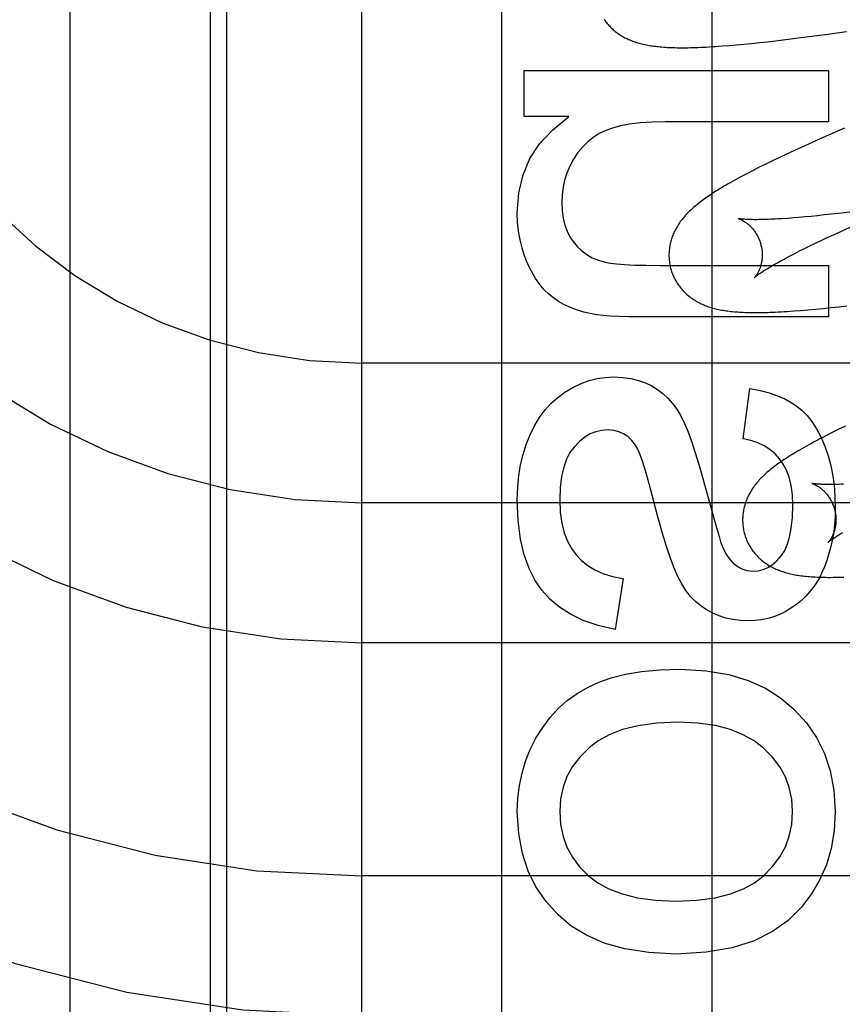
# Model space of a CAD drawing. Header units: inches. Extents: x 0 to 214, y 0 to 139.
# Tile 41 of 147: x 65.922 to 66.098, y 67.472 to 67.683. Entities that reach past the tile are written whole.
import ezdxf

# ---------------------------------------------------------------- set-up
doc = ezdxf.new("R2010")
doc.units = ezdxf.units.IN
doc.header["$LTSCALE"] = 11.786071
doc.header["$MEASUREMENT"] = 0
doc.linetypes.add('HIDDEN', pattern=[0.2, 0.1, -0.1])
doc.layers.add('DEFAULT_2', color=8, linetype='HIDDEN')
doc.layers.add('MAIN_OR_RIGHT_DOOR_ASSEMBLY', color=7, linetype='CONTINUOUS')

msp = doc.modelspace()

# ---------------------------------------------------------------- linework, layer by layer
at = {"layer": 'DEFAULT_2', "color": 8, "linetype": 'HIDDEN'}
for p, q in [((66.02523, 64.5799), (66.02523, 70.14041)), ((65.99523, 64.6099), (65.99523, 70.11041)), ((65.96273, 68.01129), (65.96273, 67.2819)), ((65.93273, 67.26175), (65.93273, 68.0048)), ((66.09217, 67.67924), (66.09508, 67.67964)), ((66.09508, 67.67964), (66.09907, 67.68021)), ((66.07549, 67.67732), (66.07711, 67.67747)), ((66.07711, 67.67747), (66.07875, 67.67763)), ((66.07875, 67.67763), (66.08042, 67.67781)), ((66.08042, 67.67781), (66.08213, 67.67799)), ((66.08213, 67.67799), (66.08388, 67.6782)), ((66.08388, 67.6782), (66.08656, 67.67852)), ((66.08656, 67.67852), (66.08933, 67.67887)), ((66.08933, 67.67887), (66.09217, 67.67924)), ((66.07241, 67.67707), (66.07391, 67.67718)), ((66.07391, 67.67718), (66.07549, 67.67732)), ((66.03001, 67.66195), (66.03001, 67.67184)), ((66.03001, 67.67184), (66.09521, 67.67184)), ((66.09521, 67.67184), (66.09521, 67.66079)), ((66.03958, 67.66195), (66.03001, 67.66195)), ((66.09521, 67.66079), (66.06027, 67.66079)), ((66.09867, 67.65944), (66.09603, 67.65829)), ((66.09346, 67.65716), (66.09097, 67.65605)), ((66.09603, 67.65829), (66.09346, 67.65716)), ((66.08778, 67.65459), (66.08624, 67.65388)), ((66.08935, 67.65531), (66.08778, 67.65459)), ((66.09097, 67.65605), (66.08935, 67.65531)), ((66.08325, 67.65246), (66.0818, 67.65175)), ((66.08474, 67.65317), (66.08325, 67.65246)), ((66.08624, 67.65388), (66.08474, 67.65317)), ((66.07908, 67.65038), (66.07785, 67.64975)), ((66.0804, 67.65105), (66.07908, 67.65038)), ((66.0818, 67.65175), (66.0804, 67.65105)), ((66.09977, 67.64146), (66.09737, 67.64118)), ((66.08648, 67.64011), (66.08536, 67.64003)), ((66.08765, 67.6402), (66.08648, 67.64011)), ((66.08888, 67.6403), (66.08765, 67.6402)), ((66.09016, 67.64041), (66.08888, 67.6403)), ((66.0915, 67.64054), (66.09016, 67.64041)), ((66.09289, 67.64068), (66.0915, 67.64054)), ((66.09434, 67.64083), (66.09289, 67.64068)), ((66.09583, 67.641), (66.09434, 67.64083)), ((66.09737, 67.64118), (66.09583, 67.641)), ((66.09631, 67.6366), (66.0977, 67.63724)), ((66.0977, 67.63724), (66.09987, 67.63822)), ((66.09244, 67.63478), (66.09367, 67.63537)), ((66.09367, 67.63537), (66.09497, 67.63598)), ((66.09497, 67.63598), (66.09631, 67.6366)), ((66.08801, 67.63259), (66.08903, 67.63311)), ((66.08903, 67.63311), (66.09011, 67.63365)), ((66.09011, 67.63365), (66.09125, 67.63421)), ((66.09125, 67.63421), (66.09244, 67.63478)), ((66.08613, 67.63161), (66.08704, 67.63209)), ((66.08704, 67.63209), (66.08801, 67.63259)), ((66.05905, 67.63003), (66.09521, 67.63003)), ((66.09521, 67.63003), (66.09521, 67.61898)), ((66.08777, 67.62024), (66.08925, 67.62036)), ((66.08925, 67.62036), (66.09081, 67.62049)), ((66.09081, 67.62049), (66.09242, 67.62063)), ((66.09242, 67.62063), (66.09407, 67.62079)), ((66.09407, 67.62079), (66.09575, 67.62097)), ((66.09575, 67.62097), (66.09745, 67.62115)), ((66.09745, 67.62115), (66.09919, 67.62135)), ((66.09521, 67.61898), (66.05481, 67.61898)), ((66.49523, 67.60908), (65.99523, 67.60908)), ((66.07691, 67.59283), (66.07838, 67.60363)), ((66.09886, 67.59557), (66.09742, 67.59487)), ((66.09601, 67.59417), (66.09464, 67.59348)), ((66.09742, 67.59487), (66.09601, 67.59417)), ((66.06853, 67.58355), (66.07084, 67.57511)), ((66.49523, 67.57908), (65.99523, 67.57908)), ((66.05119, 67.56287), (66.04947, 67.55194)), ((66.49523, 67.54908), (65.99523, 67.54908)), ((66.49523, 67.49908), (65.99523, 67.49908))]:
    msp.add_line(p, q, dxfattribs=at)
for points in [[(66.04714, 67.68279), (66.04729, 67.68256), (66.04746, 67.68234), (66.04762, 67.68212), (66.04779, 67.68191), (66.04797, 67.6817), (66.04815, 67.6815), (66.04833, 67.6813), (66.04852, 67.6811), (66.04872, 67.68092), (66.04891, 67.68073), (66.04911, 67.68055), (66.04932, 67.68038), (66.04952, 67.68021), (66.04974, 67.68004), (66.04995, 67.67988), (66.05018, 67.67972), (66.0504, 67.67956), (66.05063, 67.67941), (66.05087, 67.67927), (66.05112, 67.67912), (66.05136, 67.67898), (66.05161, 67.67885), (66.05187, 67.67872), (66.05213, 67.67859), (66.05239, 67.67847), (66.05266, 67.67836), (66.05293, 67.67825), (66.0532, 67.67814), (66.05348, 67.67804), (66.05376, 67.67794), (66.05404, 67.67785), (66.05433, 67.67776), (66.05463, 67.67768), (66.05492, 67.6776), (66.05523, 67.67752), (66.05553, 67.67745), (66.05584, 67.67738), (66.05615, 67.67731), (66.05647, 67.67725), (66.05679, 67.6772), (66.05712, 67.67714), (66.05745, 67.67709), (66.05778, 67.67705), (66.05812, 67.677), (66.05847, 67.67696), (66.05882, 67.67693), (66.05918, 67.67689), (66.05954, 67.67686), (66.05991, 67.67683), (66.06029, 67.67681), (66.06068, 67.67678), (66.06108, 67.67676), (66.06148, 67.67675), (66.0619, 67.67673), (66.06232, 67.67672), (66.06276, 67.67671), (66.0632, 67.67671), (66.06366, 67.6767), (66.06413, 67.6767), (66.06461, 67.67671), (66.06511, 67.67671), (66.06562, 67.67672), (66.06615, 67.67674), (66.06669, 67.67675), (66.06725, 67.67677), (66.06783, 67.6768), (66.06842, 67.67682), (66.06903, 67.67685), (66.06967, 67.67689), (66.07032, 67.67693), (66.07099, 67.67697), (66.07241, 67.67707)], [(66.02853, 67.64126), (66.02888, 67.64556), (66.02979, 67.64946), (66.03124, 67.65293), (66.03332, 67.6561), (66.03611, 67.65912), (66.03958, 67.66195)], [(66.06027, 67.66079), (66.05741, 67.66072), (66.05485, 67.66056), (66.05261, 67.66028), (66.05065, 67.65992), (66.04895, 67.65947), (66.0475, 67.65895)], [(66.0475, 67.65895), (66.0461, 67.65827), (66.0448, 67.65746), (66.04362, 67.65654), (66.04254, 67.65547), (66.04152, 67.65422), (66.04058, 67.6528)], [(66.04058, 67.6528), (66.0398, 67.65132), (66.03916, 67.64983), (66.03868, 67.64832), (66.03833, 67.64678), (66.03812, 67.64516), (66.03805, 67.64347)], [(66.07785, 67.64975), (66.07726, 67.64944), (66.0767, 67.64914), (66.07615, 67.64885), (66.07563, 67.64856), (66.07512, 67.64828), (66.07463, 67.64801), (66.07416, 67.64774), (66.0737, 67.64748), (66.07326, 67.64723), (66.07283, 67.64698), (66.07242, 67.64673), (66.07202, 67.64649), (66.07163, 67.64625), (66.07125, 67.64602), (66.07088, 67.64579), (66.07053, 67.64556), (66.07018, 67.64533), (66.06984, 67.64511), (66.06952, 67.64489), (66.0692, 67.64467), (66.06889, 67.64445), (66.06858, 67.64423), (66.06829, 67.64402), (66.068, 67.64381), (66.06772, 67.64359), (66.06744, 67.64338), (66.06717, 67.64317), (66.06691, 67.64295), (66.06666, 67.64274), (66.0664, 67.64253)], [(66.03805, 67.64347), (66.03814, 67.64173), (66.03836, 67.64013), (66.03871, 67.63868), (66.0392, 67.63737), (66.03979, 67.63618), (66.04049, 67.63511)], [(66.0664, 67.64253), (66.06616, 67.64231), (66.06592, 67.6421), (66.06569, 67.64188), (66.06546, 67.64166), (66.06523, 67.64144), (66.06502, 67.64122), (66.0648, 67.641), (66.0646, 67.64078), (66.0644, 67.64055), (66.0642, 67.64032), (66.06401, 67.6401), (66.06383, 67.63987), (66.06365, 67.63963), (66.06347, 67.6394), (66.06331, 67.63916), (66.06314, 67.63893), (66.06299, 67.63869), (66.06284, 67.63844), (66.06269, 67.6382), (66.06255, 67.63795), (66.06242, 67.63771), (66.06229, 67.63746), (66.06217, 67.63721), (66.06206, 67.63696), (66.06195, 67.63671), (66.06185, 67.63646), (66.06175, 67.63621), (66.06166, 67.63595), (66.06158, 67.6357), (66.0615, 67.63544), (66.06143, 67.63518), (66.06136, 67.63492), (66.0613, 67.63466), (66.06124, 67.63439), (66.0612, 67.63413), (66.06115, 67.63386), (66.06112, 67.63359), (66.06109, 67.63332), (66.06106, 67.63304), (66.06105, 67.63277), (66.06104, 67.63249), (66.06103, 67.63222), (66.06104, 67.63194), (66.06105, 67.63166), (66.06106, 67.63139), (66.06109, 67.63111), (66.06112, 67.63083), (66.06116, 67.63056), (66.0612, 67.63028), (66.06125, 67.63001), (66.06131, 67.62973), (66.06138, 67.62946), (66.06144, 67.62923)], [(66.03074, 67.63046), (66.03009, 67.63209), (66.02954, 67.63378), (66.02911, 67.63553), (66.0288, 67.63736), (66.0286, 67.63927), (66.02853, 67.64126)], [(66.07587, 67.64006), (66.07585, 67.64006), (66.07584, 67.64006), (66.07585, 67.64006), (66.07586, 67.64006), (66.07589, 67.64005), (66.07592, 67.64004), (66.07595, 67.64003), (66.076, 67.64001), (66.07605, 67.64), (66.0761, 67.63998), (66.07616, 67.63995), (66.07623, 67.63993), (66.0763, 67.6399), (66.07638, 67.63986), (66.07646, 67.63983), (66.07655, 67.63978), (66.07664, 67.63974), (66.07673, 67.63969), (66.07683, 67.63964), (66.07693, 67.63958), (66.07703, 67.63952), (66.07714, 67.63946), (66.07725, 67.63939), (66.07736, 67.63931), (66.07748, 67.63923), (66.0776, 67.63915), (66.07772, 67.63906), (66.07784, 67.63896), (66.07796, 67.63886), (66.07809, 67.63876), (66.07822, 67.63864), (66.07835, 67.63853), (66.07848, 67.6384), (66.07861, 67.63827), (66.07874, 67.63813), (66.07887, 67.63799), (66.079, 67.63783), (66.07913, 67.63767), (66.07926, 67.63751), (66.07939, 67.63733), (66.07952, 67.63715), (66.07964, 67.63697), (66.07976, 67.63677), (66.07988, 67.63658), (66.07999, 67.63637), (66.0801, 67.63616), (66.08021, 67.63594), (66.08031, 67.63572), (66.0804, 67.6355), (66.08049, 67.63527), (66.08057, 67.63503), (66.08065, 67.6348), (66.08071, 67.63459)], [(66.08536, 67.64003), (66.08431, 67.63997), (66.0838, 67.63994), (66.08331, 67.63992), (66.08284, 67.6399), (66.08238, 67.63988), (66.08194, 67.63986), (66.08151, 67.63985), (66.0811, 67.63984), (66.0807, 67.63983), (66.08032, 67.63983), (66.07996, 67.63982), (66.07962, 67.63982), (66.07928, 67.63982), (66.07897, 67.63983), (66.07867, 67.63983), (66.07839, 67.63984), (66.07812, 67.63985), (66.07787, 67.63986), (66.07764, 67.63987), (66.07742, 67.63988), (66.07722, 67.6399), (66.07704, 67.63991), (66.07686, 67.63992), (66.07671, 67.63994), (66.07657, 67.63995), (66.07644, 67.63997), (66.07632, 67.63998), (66.07622, 67.64), (66.07614, 67.64001), (66.07606, 67.64002), (66.076, 67.64003), (66.07594, 67.64004), (66.0759, 67.64005), (66.07587, 67.64005), (66.07587, 67.64006)], [(66.04049, 67.63511), (66.04138, 67.63405), (66.04235, 67.63313), (66.04341, 67.63234), (66.04459, 67.63167), (66.04591, 67.63112), (66.04738, 67.63068)], [(66.08071, 67.63459), (66.08076, 67.63438), (66.08082, 67.63414), (66.08087, 67.6339), (66.08091, 67.63365), (66.08095, 67.63341), (66.08098, 67.63317), (66.081, 67.63293), (66.08101, 67.63269), (66.08102, 67.63246), (66.08103, 67.63223), (66.08102, 67.632), (66.08101, 67.63178), (66.081, 67.63156), (66.08098, 67.63134), (66.08095, 67.63113), (66.08092, 67.63093), (66.08089, 67.63073), (66.08085, 67.63054), (66.08081, 67.63035), (66.08076, 67.63017), (66.08072, 67.63), (66.08067, 67.62983), (66.08062, 67.62967), (66.08056, 67.62951), (66.08051, 67.62936), (66.08045, 67.62922), (66.0804, 67.62908), (66.08034, 67.62894), (66.08028, 67.62882), (66.08022, 67.62869), (66.08016, 67.62858), (66.08011, 67.62847), (66.08005, 67.62836), (66.07999, 67.62826), (66.07993, 67.62817), (66.07988, 67.62808), (66.07982, 67.62799), (66.07977, 67.62791), (66.07972, 67.62784), (66.07967, 67.62777), (66.07963, 67.62771), (66.07958, 67.62765), (66.07954, 67.6276), (66.0795, 67.62755), (66.07947, 67.62751), (66.07944, 67.62748), (66.07942, 67.62745), (66.07939, 67.62743), (66.07938, 67.62741), (66.07937, 67.6274), (66.07936, 67.62739)], [(66.07937, 67.62739), (66.07937, 67.6274), (66.07939, 67.62742), (66.07941, 67.62744), (66.07944, 67.62747), (66.07948, 67.6275), (66.07953, 67.62754), (66.07959, 67.62759), (66.07966, 67.62765), (66.07974, 67.62771), (66.07983, 67.62778), (66.07993, 67.62786), (66.08005, 67.62795), (66.08017, 67.62804), (66.08031, 67.62814), (66.08047, 67.62825), (66.08063, 67.62837), (66.08081, 67.62849), (66.08101, 67.62862), (66.08122, 67.62876), (66.08144, 67.6289), (66.08168, 67.62905), (66.08193, 67.62921), (66.0822, 67.62938), (66.08248, 67.62955), (66.08278, 67.62973), (66.08309, 67.62991), (66.08342, 67.63011), (66.08376, 67.6303), (66.08412, 67.63051), (66.08449, 67.63072), (66.08488, 67.63093), (66.08528, 67.63115), (66.0857, 67.63138), (66.08613, 67.63161)], [(66.03627, 67.62303), (66.03528, 67.62382), (66.03431, 67.62479), (66.03337, 67.62592), (66.03245, 67.62723), (66.03158, 67.62875), (66.03074, 67.63046)], [(66.04738, 67.63068), (66.04842, 67.63048), (66.04982, 67.63032), (66.05154, 67.63019), (66.05364, 67.6301), (66.05614, 67.63005), (66.05905, 67.63003)], [(66.06144, 67.62923), (66.0615, 67.629), (66.06159, 67.62874), (66.06168, 67.62847), (66.06178, 67.62821), (66.06188, 67.62795), (66.06199, 67.62769), (66.06211, 67.62744), (66.06223, 67.62719), (66.06236, 67.62694), (66.0625, 67.6267), (66.06264, 67.62646), (66.06278, 67.62622), (66.06294, 67.62599), (66.06309, 67.62576), (66.06326, 67.62554), (66.06342, 67.62532), (66.0636, 67.62511), (66.06377, 67.6249), (66.06395, 67.62469), (66.06414, 67.62449), (66.06433, 67.6243), (66.06452, 67.62411), (66.06472, 67.62393), (66.06492, 67.62374), (66.06513, 67.62357), (66.06533, 67.6234), (66.06555, 67.62323), (66.06577, 67.62307), (66.06599, 67.62291), (66.06622, 67.62276), (66.06645, 67.62261), (66.06669, 67.62246), (66.06693, 67.62231), (66.06718, 67.62218), (66.06744, 67.62204), (66.06769, 67.62191), (66.06795, 67.62179), (66.06822, 67.62167), (66.06848, 67.62155), (66.06875, 67.62144), (66.06903, 67.62134), (66.06931, 67.62123), (66.06959, 67.62114), (66.06988, 67.62104), (66.07017, 67.62096), (66.07046, 67.62087), (66.07076, 67.62079), (66.07107, 67.62072), (66.07137, 67.62064), (66.07168, 67.62058), (66.072, 67.62051), (66.07232, 67.62045), (66.07264, 67.6204), (66.07297, 67.62034), (66.0733, 67.62029), (66.07364, 67.62025), (66.07398, 67.6202), (66.07433, 67.62016), (66.07468, 67.62013), (66.07505, 67.62009), (66.07541, 67.62006), (66.07579, 67.62003), (66.07617, 67.62001), (66.07656, 67.61999), (66.07696, 67.61997), (66.07737, 67.61995), (66.07779, 67.61994), (66.07823, 67.61993), (66.07867, 67.61992), (66.07912, 67.61991), (66.07958, 67.61991), (66.08006, 67.61991), (66.08055, 67.61992), (66.08106, 67.61993), (66.08158, 67.61994), (66.08212, 67.61995), (66.08267, 67.61997), (66.08324, 67.61999), (66.08383, 67.62001), (66.08443, 67.62004), (66.08506, 67.62007), (66.08571, 67.62011), (66.08637, 67.62015), (66.08777, 67.62024)], [(66.04449, 67.61961), (66.0428, 67.62001), (66.04125, 67.62049), (66.03982, 67.62104), (66.03852, 67.62165), (66.03734, 67.62231), (66.03627, 67.62303)], [(66.05481, 67.61898), (66.05244, 67.619), (66.05034, 67.61905), (66.04852, 67.61914), (66.04694, 67.61926), (66.0456, 67.61942), (66.04449, 67.61961)], [(66.03873, 67.60283), (66.04046, 67.60386), (66.04219, 67.60469), (66.04391, 67.60531), (66.04563, 67.60574), (66.04739, 67.606), (66.04916, 67.60609)], [(66.04916, 67.60609), (66.0511, 67.60599), (66.05288, 67.60575), (66.05449, 67.60536), (66.05597, 67.60484), (66.05734, 67.60419), (66.05859, 67.60341)], [(66.07838, 67.60363), (66.08055, 67.60318), (66.08251, 67.60266), (66.08427, 67.60205), (66.08584, 67.60138), (66.08724, 67.60063), (66.08845, 67.59983)], [(66.0312, 67.59355), (66.0322, 67.5956), (66.0333, 67.59743), (66.0345, 67.59903), (66.03579, 67.60045), (66.0372, 67.60172), (66.03873, 67.60283)], [(66.05859, 67.60341), (66.05974, 67.60254), (66.06081, 67.60155), (66.06182, 67.60042), (66.06275, 67.59916), (66.0636, 67.59773), (66.06439, 67.59614)], [(66.08845, 67.59983), (66.08957, 67.59892), (66.09065, 67.59781), (66.09169, 67.59651), (66.09268, 67.595), (66.09361, 67.59323), (66.09447, 67.59123)], [(66.06439, 67.59614), (66.06508, 67.59445), (66.06584, 67.59234), (66.06667, 67.58981), (66.06757, 67.58688), (66.06853, 67.58355)], [(66.02853, 67.57981), (66.02863, 67.58245), (66.02886, 67.58494), (66.02925, 67.58728), (66.02978, 67.58949), (66.03043, 67.59158), (66.0312, 67.59355)], [(66.048, 67.59473), (66.04666, 67.59463), (66.04539, 67.59435), (66.04418, 67.59387), (66.04301, 67.59318), (66.04184, 67.59224), (66.04069, 67.59105)], [(66.05386, 67.59146), (66.05305, 67.59249), (66.05219, 67.59331), (66.05127, 67.59393), (66.05028, 67.59436), (66.04919, 67.59463), (66.048, 67.59473)], [(66.09464, 67.59348), (66.09398, 67.59314), (66.09335, 67.5928), (66.09274, 67.59248), (66.09215, 67.59217), (66.09158, 67.59186), (66.09103, 67.59156), (66.09051, 67.59127), (66.09, 67.59098), (66.08951, 67.5907), (66.08903, 67.59043), (66.08857, 67.59016), (66.08813, 67.58989), (66.0877, 67.58963), (66.08729, 67.58938), (66.08688, 67.58913), (66.08649, 67.58888), (66.08612, 67.58863), (66.08575, 67.58839), (66.08539, 67.58815), (66.08505, 67.58792), (66.08471, 67.58768), (66.08438, 67.58745), (66.08406, 67.58722), (66.08375, 67.58698), (66.08345, 67.58675), (66.08315, 67.58652), (66.08286, 67.58629), (66.08258, 67.58606), (66.08231, 67.58583)], [(66.04069, 67.59105), (66.03982, 67.58987), (66.03909, 67.58843), (66.03847, 67.58673), (66.03801, 67.58473), (66.03773, 67.5824), (66.03762, 67.57975)], [(66.05682, 67.58321), (66.0561, 67.58576), (66.05545, 67.5878), (66.05487, 67.5894), (66.05433, 67.59063), (66.05386, 67.59146)], [(66.08475, 67.58851), (66.08377, 67.58959), (66.08267, 67.59053), (66.08146, 67.59132), (66.08011, 67.59197), (66.07859, 67.59247), (66.07691, 67.59283)], [(66.09447, 67.59123), (66.09511, 67.58939), (66.09564, 67.58739), (66.09608, 67.58524), (66.09641, 67.58293), (66.0966, 67.58044), (66.09668, 67.57779)], [(66.08759, 67.57858), (66.08748, 67.58084), (66.08722, 67.58284), (66.08678, 67.58458), (66.08621, 67.5861), (66.08554, 67.58741), (66.08475, 67.58851)], [(66.08231, 67.58583), (66.08204, 67.5856), (66.08179, 67.58537), (66.08153, 67.58514), (66.08129, 67.58491), (66.08105, 67.58468), (66.08083, 67.58445), (66.08061, 67.58422), (66.0804, 67.584), (66.0802, 67.58377), (66.08, 67.58355), (66.07981, 67.58332), (66.07963, 67.58309), (66.07945, 67.58286), (66.07928, 67.58263), (66.07911, 67.58239), (66.07895, 67.58215), (66.07879, 67.58191), (66.07864, 67.58167), (66.07849, 67.58142), (66.07835, 67.58117), (66.07822, 67.58093), (66.07809, 67.58068), (66.07797, 67.58043), (66.07785, 67.58018), (66.07775, 67.57993), (66.07764, 67.57968), (66.07755, 67.57943), (66.07746, 67.57917), (66.07737, 67.57892), (66.07729, 67.57866), (66.07722, 67.5784), (66.07715, 67.57814), (66.07709, 67.57788), (66.07704, 67.57761), (66.07699, 67.57734), (66.07694, 67.57707), (66.07691, 67.5768), (66.07688, 67.57653), (66.07685, 67.57626), (66.07684, 67.57598), (66.07683, 67.57571), (66.07682, 67.57543), (66.07683, 67.57515), (66.07684, 67.57488), (66.07685, 67.5746), (66.07688, 67.57432), (66.07691, 67.57404), (66.07695, 67.57377), (66.07699, 67.57349), (66.07704, 67.57322), (66.0771, 67.57294), (66.07717, 67.57267), (66.07723, 67.57244)], [(66.06291, 67.5633), (66.0622, 67.56493), (66.06143, 67.56702), (66.06058, 67.56954), (66.05967, 67.57255), (66.05868, 67.5761), (66.05682, 67.58321)], [(66.09165, 67.58327), (66.09164, 67.58327), (66.09163, 67.58327), (66.09164, 67.58327), (66.09166, 67.58326), (66.09168, 67.58326), (66.09172, 67.58325), (66.09175, 67.58323), (66.0918, 67.58322), (66.09185, 67.5832), (66.09191, 67.58318), (66.09197, 67.58316), (66.09204, 67.58313), (66.09211, 67.5831), (66.09219, 67.58306), (66.09227, 67.58303), (66.09236, 67.58298), (66.09245, 67.58294), (66.09254, 67.58289), (66.09264, 67.58284), (66.09274, 67.58278), (66.09284, 67.58272), (66.09295, 67.58265), (66.09306, 67.58258), (66.09317, 67.58251), (66.09329, 67.58243), (66.09341, 67.58234), (66.09353, 67.58226), (66.09365, 67.58216), (66.09377, 67.58206), (66.0939, 67.58195), (66.09402, 67.58184), (66.09415, 67.58172), (66.09428, 67.5816), (66.09441, 67.58146), (66.09454, 67.58133), (66.09467, 67.58118), (66.0948, 67.58103), (66.09493, 67.58087), (66.09506, 67.5807), (66.09519, 67.58053), (66.09532, 67.58035), (66.09544, 67.58016), (66.09556, 67.57997), (66.09568, 67.57977), (66.09579, 67.57957), (66.0959, 67.57936), (66.096, 67.57914), (66.0961, 67.57892), (66.09619, 67.5787), (66.09628, 67.57847), (66.09636, 67.57824), (66.09644, 67.578), (66.0965, 67.5778)], [(66.09842, 67.5831), (66.09797, 67.58308), (66.09753, 67.58306), (66.09712, 67.58305), (66.09671, 67.58304), (66.09633, 67.58304), (66.09596, 67.58303), (66.0956, 67.58303), (66.09527, 67.58303), (66.09494, 67.58303), (66.09464, 67.58304), (66.09435, 67.58304), (66.09407, 67.58305), (66.09382, 67.58306), (66.09357, 67.58307), (66.09335, 67.58308), (66.09314, 67.5831), (66.09294, 67.58311), (66.09276, 67.58312), (66.0926, 67.58314), (66.09245, 67.58315), (66.09231, 67.58317), (66.09219, 67.58318), (66.09208, 67.5832), (66.09198, 67.58321), (66.0919, 67.58322), (66.09183, 67.58323), (66.09177, 67.58324), (66.09172, 67.58325), (66.09168, 67.58326), (66.09166, 67.58326), (66.09165, 67.58327)], [(66.0338, 67.5604), (66.03233, 67.56247), (66.03108, 67.56499), (66.03003, 67.56792), (66.02923, 67.57133), (66.02873, 67.5753), (66.02853, 67.57981)], [(66.03762, 67.57975), (66.03775, 67.5771), (66.03807, 67.57474), (66.0386, 67.57268), (66.0393, 67.57089), (66.04013, 67.56931), (66.04112, 67.56796)], [(66.08507, 67.56772), (66.08577, 67.56877), (66.08637, 67.5701), (66.08687, 67.57171), (66.08726, 67.57364), (66.0875, 67.57594), (66.08759, 67.57858)], [(66.0965, 67.5778), (66.09655, 67.57759), (66.09661, 67.57735), (66.09666, 67.57711), (66.0967, 67.57686), (66.09674, 67.57662), (66.09677, 67.57638), (66.09679, 67.57614), (66.09681, 67.5759), (66.09681, 67.57567), (66.09682, 67.57544), (66.09681, 67.57521), (66.0968, 67.57499), (66.09679, 67.57477), (66.09677, 67.57455), (66.09674, 67.57434), (66.09671, 67.57414), (66.09668, 67.57394), (66.09664, 67.57375), (66.0966, 67.57356), (66.09655, 67.57338), (66.09651, 67.57321), (66.09646, 67.57304), (66.09641, 67.57288), (66.09635, 67.57272), (66.0963, 67.57257), (66.09624, 67.57243), (66.09619, 67.57229), (66.09613, 67.57215), (66.09607, 67.57203), (66.09601, 67.5719), (66.09595, 67.57179), (66.0959, 67.57167), (66.09584, 67.57157), (66.09578, 67.57147), (66.09572, 67.57138), (66.09567, 67.57129), (66.09562, 67.5712), (66.09556, 67.57112), (66.09551, 67.57105), (66.09546, 67.57098), (66.09542, 67.57092), (66.09537, 67.57086), (66.09533, 67.57081), (66.0953, 67.57076), (66.09526, 67.57072), (66.09523, 67.57069), (66.09521, 67.57066), (66.09519, 67.57063), (66.09517, 67.57062), (66.09516, 67.57061), (66.09515, 67.5706)], [(66.09668, 67.57779), (66.09664, 67.57612), (66.09652, 67.57449), (66.09634, 67.57288), (66.09607, 67.5713), (66.09574, 67.56974), (66.09533, 67.56821)], [(66.07084, 67.57511), (66.07135, 67.5733), (66.07178, 67.57185), (66.07211, 67.57077), (66.07236, 67.57005)], [(66.07723, 67.57244), (66.07729, 67.57221), (66.07738, 67.57195), (66.07747, 67.57168), (66.07757, 67.57142), (66.07767, 67.57116), (66.07778, 67.57091), (66.0779, 67.57065), (66.07802, 67.5704), (66.07815, 67.57016), (66.07828, 67.56991), (66.07842, 67.56968), (66.07857, 67.56944), (66.07872, 67.56921), (66.07887, 67.56898), (66.07904, 67.56876), (66.0792, 67.56854), (66.07937, 67.56833), (66.07955, 67.56812), (66.07973, 67.56792), (66.07991, 67.56772), (66.0801, 67.56753), (66.08029, 67.56734), (66.08049, 67.56715), (66.08069, 67.56697), (66.08089, 67.5668), (66.0811, 67.56663), (66.08131, 67.56646), (66.08153, 67.5663), (66.08175, 67.56614), (66.08198, 67.56599), (66.08221, 67.56583), (66.08245, 67.56569), (66.08269, 67.56554), (66.08294, 67.5654), (66.08319, 67.56527), (66.08344, 67.56514), (66.0837, 67.56502), (66.08396, 67.5649), (66.08423, 67.56478), (66.0845, 67.56467), (66.08477, 67.56456), (66.08505, 67.56446), (66.08533, 67.56436), (66.08562, 67.56427), (66.08591, 67.56418), (66.0862, 67.5641), (66.0865, 67.56402), (66.0868, 67.56394), (66.0871, 67.56387), (66.08741, 67.5638), (66.08772, 67.56373), (66.08804, 67.56367), (66.08836, 67.56362), (66.08869, 67.56356), (66.08902, 67.56351), (66.08936, 67.56346), (66.08971, 67.56342), (66.09006, 67.56338), (66.09042, 67.56334), (66.09079, 67.56331), (66.09117, 67.56327), (66.09156, 67.56325), (66.09196, 67.56322), (66.09237, 67.5632), (66.0928, 67.56318), (66.09324, 67.56316), (66.0937, 67.56314), (66.09417, 67.56313), (66.09465, 67.56313), (66.09516, 67.56312), (66.09567, 67.56312), (66.09621, 67.56313), (66.09676, 67.56313), (66.09733, 67.56314), (66.09793, 67.56316), (66.09854, 67.56318)], [(66.09516, 67.5706), (66.09516, 67.57061), (66.09518, 67.57063), (66.0952, 67.57065), (66.09523, 67.57067), (66.09527, 67.57071), (66.09532, 67.57075), (66.09538, 67.5708), (66.09545, 67.57086), (66.09553, 67.57092), (66.09562, 67.57099), (66.09572, 67.57107), (66.09584, 67.57116), (66.09596, 67.57125), (66.0961, 67.57135), (66.09626, 67.57146), (66.09642, 67.57157), (66.0966, 67.5717), (66.0968, 67.57183), (66.097, 67.57196), (66.09723, 67.57211), (66.09747, 67.57226), (66.09772, 67.57242), (66.09799, 67.57258), (66.09827, 67.57276)], [(66.07236, 67.57005), (66.07278, 67.56905), (66.07324, 67.56817), (66.07372, 67.56742), (66.07422, 67.56677), (66.07474, 67.56622), (66.07528, 67.56577)], [(66.04112, 67.56796), (66.04228, 67.56672), (66.04363, 67.56563), (66.04514, 67.5647), (66.04688, 67.56393), (66.0489, 67.56332), (66.05119, 67.56287)], [(66.07918, 67.56446), (66.08022, 67.56454), (66.08123, 67.56479), (66.0822, 67.5652), (66.08316, 67.56581), (66.08412, 67.56665), (66.08507, 67.56772)], [(66.09533, 67.56821), (66.09485, 67.56671), (66.09435, 67.56535), (66.09382, 67.56413), (66.09327, 67.56304), (66.09271, 67.56206), (66.09214, 67.56121)], [(66.07528, 67.56577), (66.07587, 67.56536), (66.07648, 67.56504), (66.0771, 67.56479), (66.07775, 67.56461), (66.07845, 67.5645), (66.07918, 67.56446)], [(66.06911, 67.55618), (66.06789, 67.557), (66.06675, 67.55796), (66.06568, 67.55904), (66.06468, 67.56029), (66.06376, 67.56171), (66.06291, 67.5633)], [(66.09214, 67.56121), (66.09131, 67.56013), (66.0904, 67.55912), (66.08942, 67.55818), (66.08836, 67.55731), (66.08719, 67.5565), (66.08594, 67.55575)], [(66.04947, 67.55194), (66.04584, 67.5528), (66.04265, 67.55388), (66.03993, 67.5552), (66.03758, 67.55674), (66.03553, 67.55847), (66.0338, 67.5604)], [(66.07789, 67.55378), (66.07627, 67.55386), (66.07471, 67.55406), (66.07323, 67.5544), (66.07182, 67.55486), (66.07044, 67.55545), (66.06911, 67.55618)], [(66.08594, 67.55575), (66.08476, 67.55516), (66.08352, 67.55468), (66.08223, 67.55429), (66.08086, 67.55401), (66.07942, 67.55384), (66.07789, 67.55378)], [(66.0437, 67.5396), (66.04598, 67.54067), (66.04865, 67.54158), (66.0517, 67.54234), (66.05517, 67.54291), (66.05912, 67.54326), (66.06353, 67.54341)], [(66.06353, 67.54341), (66.069, 67.54307), (66.07386, 67.54228), (66.07804, 67.54101), (66.0817, 67.53933), (66.08497, 67.53728), (66.08782, 67.53486)], [(66.03252, 67.52861), (66.03397, 67.53095), (66.03557, 67.53307), (66.03732, 67.53498), (66.03925, 67.53669), (66.04138, 67.53823), (66.0437, 67.5396)], [(66.08782, 67.53486), (66.09049, 67.53192), (66.09268, 67.52874), (66.09438, 67.52536), (66.09561, 67.52165), (66.09638, 67.51748), (66.09668, 67.5129)], [(66.06297, 67.53205), (66.05842, 67.53183), (66.05445, 67.53131), (66.05109, 67.53047), (66.04825, 67.52937), (66.04584, 67.52807), (66.0439, 67.52657)], [(66.08127, 67.52652), (66.0793, 67.52806), (66.07693, 67.52937), (66.07419, 67.53048), (66.07098, 67.53132), (66.06724, 67.53183), (66.06297, 67.53205)], [(66.02853, 67.5129), (66.02865, 67.51574), (66.02899, 67.51848), (66.02955, 67.52112), (66.03032, 67.52369), (66.03132, 67.52618), (66.03252, 67.52861)], [(66.0439, 67.52657), (66.04193, 67.52459), (66.04035, 67.52252), (66.03916, 67.52039), (66.03833, 67.51811), (66.03781, 67.5156), (66.03762, 67.5129)], [(66.08753, 67.5129), (66.08734, 67.51556), (66.08683, 67.51804), (66.086, 67.52031), (66.08481, 67.52245), (66.08323, 67.52453), (66.08127, 67.52652)], [(66.0373, 67.49072), (66.03468, 67.49359), (66.03253, 67.49675), (66.03084, 67.50014), (66.02961, 67.5039), (66.02884, 67.50817), (66.02853, 67.5129)], [(66.03762, 67.5129), (66.03781, 67.51012), (66.03833, 67.50756), (66.03916, 67.50525), (66.04033, 67.50311), (66.04189, 67.50106), (66.04381, 67.49913)], [(66.08133, 67.49914), (66.08325, 67.50109), (66.08481, 67.50316), (66.08599, 67.5053), (66.08682, 67.50761), (66.08734, 67.51015), (66.08753, 67.5129)], [(66.09668, 67.5129), (66.09643, 67.50875), (66.0958, 67.50494), (66.09478, 67.50148), (66.09338, 67.49829), (66.0916, 67.49525), (66.08942, 67.4924)], [(66.04381, 67.49913), (66.04576, 67.49761), (66.04816, 67.49632), (66.05097, 67.49523), (66.05428, 67.4944), (66.05817, 67.49389), (66.06261, 67.49368)], [(66.06261, 67.49368), (66.06703, 67.49389), (66.07091, 67.4944), (66.0742, 67.49523), (66.07699, 67.49632), (66.07938, 67.49762), (66.08133, 67.49914)], [(66.08942, 67.4924), (66.08661, 67.48956), (66.0832, 67.48716), (66.07927, 67.48517), (66.07461, 67.48367), (66.06904, 67.48273), (66.06261, 67.48232)], [(66.06261, 67.48232), (66.05672, 67.48265), (66.05155, 67.48343), (66.04716, 67.48469), (66.04338, 67.48635), (66.04008, 67.48835), (66.0373, 67.49072)]]:
    msp.add_lwpolyline(points, dxfattribs=at)
msp.add_circle((66.24523, 67.3602), 0.175, dxfattribs=at)
for radius in [0.265, 0.25, 0.22, 0.17, 0.14, 0.11]:
    msp.add_arc((65.99523, 67.71908), radius, 90, 270, dxfattribs=at)
at = {"layer": 'MAIN_OR_RIGHT_DOOR_ASSEMBLY', "color": 8, "linetype": 'HIDDEN'}
msp.add_line((66.07023, 75.31541), (66.07023, 59.83875), dxfattribs=at)
at = {"layer": 'MAIN_OR_RIGHT_DOOR_ASSEMBLY', "color": 3, "linetype": 'Continuous'}
msp.add_line((65.96623, 75.16041), (65.96623, 59.99375), dxfattribs=at)

doc.saveas('drawing.dxf')
